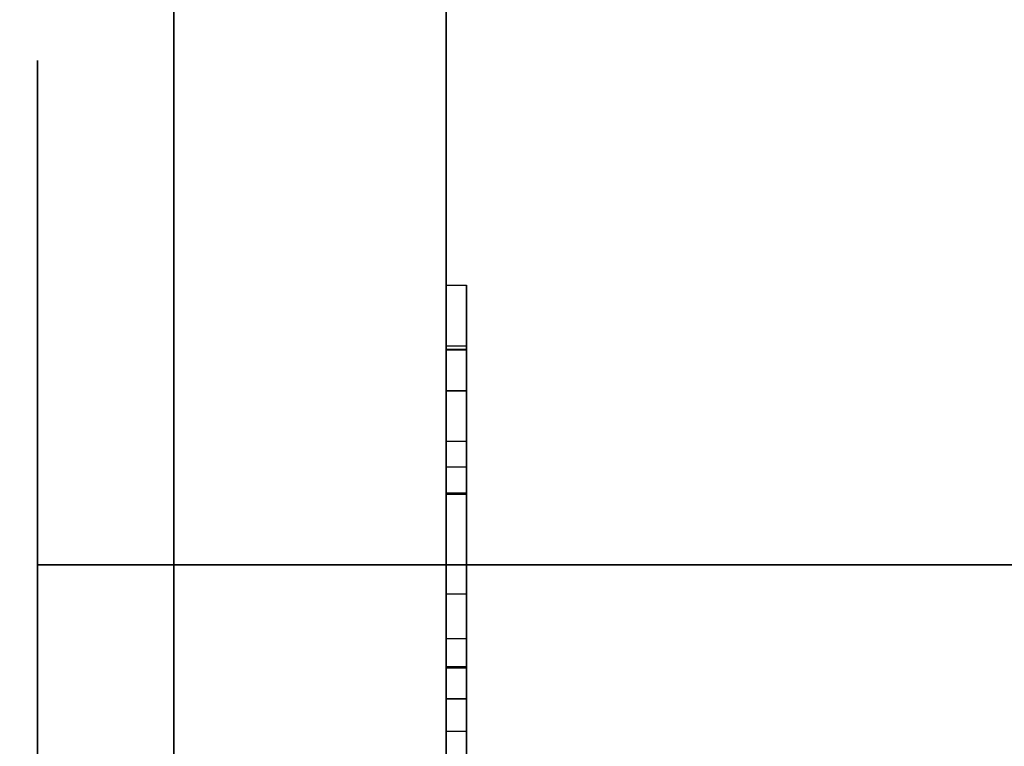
# Model space of a CAD drawing. Header units: millimetres. Extents: x 0 to 1524, y 0 to 1016.
# Tile 45 of 256: x 158.82 to 160.26, y 412 to 413.07. Entities that reach past the tile are written whole.
import ezdxf

# ---------------------------------------------------------------- set-up
doc = ezdxf.new("R2010")
doc.units = ezdxf.units.MM
doc.header["$LTSCALE"] = 83.82
doc.layers.get('0').update_dxf_attribs({"linetype": 'CONTINUOUS'})
doc.styles.get("Standard").update_dxf_attribs({"font": 'txt', "width": 0.8})
doc.dimstyles.new('DIMSTYLE_1', dxfattribs={"dimtxt": 15, "dimasz": 12, "dimexe": 0.18, "dimexo": 0.0625, "dimgap": 0.09, "dimtad": 1, "dimzin": 0, "dimdsep": 46, "dimtxsty": 'STANDARD', "dimblk": 'CLOSED', "dimblk1": 'CLOSED', "dimblk2": 'CLOSED', "dimcen": 0.09, "dimadec": 0, "dimazin": 0, "dimtp": 0.01, "dimtm": 0.01, "dimtfac": 1, "dimtofl": 0, "dimtmove": 0, "dimatfit": 3, "dimldrblk": 'CLOSED', "dimfxl": 1, "dimtolj": 1, "dimtzin": 0, "dimarcsym": 0})

# ---------------------------------------------------------------- blocks, each defined once
blk = doc.blocks.new('_CLOSED')
at = {"color": 0, "linetype": 'BYBLOCK'}
for p, q in [((0, 0), (-1, 0.20833)), ((-1, 0.20833), (-1, -0.20833)), ((-1, -0.20833), (0, 0)), ((-1, 0), (0, 0))]:
    blk.add_line(p, q, dxfattribs=at)
blk = doc.blocks.new('*D4')
at = {"color": 2, "linetype": 'CONTINUOUS'}
for p, q in [((230.4937, 451.2067), (62.2275, 451.2067)), ((63.2275, 451.2067), (63.2275, 415.0317)), ((63.2275, 378.8567), (63.2275, 415.0317)), ((168.9687, 378.8567), (62.2275, 378.8567))]:
    blk.add_line(p, q, dxfattribs=at)
at = {"color": 2, "linetype": 'CONTINUOUS', "xscale": 12, "yscale": 12, "zscale": 12}
for p, rotation in [((63.2275, 451.2067), 90), ((63.2275, 378.8567), 270)]:
    blk.add_blockref('_CLOSED', p, dxfattribs=dict(at, rotation=rotation))

msp = doc.modelspace()

# ---------------------------------------------------------------- linework, layer by layer
at = {"color": 6, "linetype": 'CONTINUOUS'}
for p, q in [((159.4437, 417.6567), (159.4437, 411.1567)), ((159.4437, 411.1567), (159.4437, 417.6567)), ((159.4437, 417.6567), (159.4437, 411.1567)), ((159.4437, 411.1567), (159.4437, 417.6567)), ((159.4437, 417.6567), (159.4437, 411.1567)), ((159.4437, 411.1567), (159.4437, 417.6567)), ((159.4437, 417.6567), (159.4437, 411.1567)), ((159.4437, 411.1567), (159.4437, 417.6567)), ((159.0437, 414.0067), (159.0437, 412.2667)), ((159.0437, 412.2667), (159.0437, 414.0067)), ((159.0437, 414.0067), (159.0437, 412.2667)), ((159.0437, 412.2667), (159.0437, 414.0067)), ((159.0437, 414.0067), (159.0437, 412.2667)), ((159.0437, 412.2667), (159.0437, 414.0067)), ((159.0437, 414.0067), (159.0437, 412.2667)), ((159.0437, 412.2667), (159.0437, 414.0067)), ((159.0437, 414.0067), (159.0437, 412.2667)), ((159.0437, 412.2667), (159.0437, 414.0067)), ((159.0437, 414.0067), (159.0437, 412.2667)), ((159.0437, 412.2667), (159.0437, 414.0067)), ((159.0437, 414.0067), (159.0437, 412.2667)), ((159.0437, 412.2667), (159.0437, 414.0067)), ((159.0437, 414.0067), (159.0437, 412.2667)), ((159.0437, 412.2667), (159.0437, 414.0067)), ((159.4437, 412.5828), (159.4437, 412.677)), ((159.4437, 412.677), (159.4437, 412.5819)), ((159.4437, 412.677), (159.4737, 412.677)), ((159.4437, 412.5828), (159.4437, 412.677)), ((159.4437, 412.677), (159.4437, 412.5819)), ((159.4437, 412.677), (159.4737, 412.677)), ((159.4437, 412.5828), (159.4437, 412.677)), ((159.4437, 412.677), (159.4437, 412.5819)), ((159.4437, 412.677), (159.4737, 412.677)), ((159.4437, 412.5828), (159.4437, 412.677)), ((159.4437, 412.677), (159.4437, 412.5819)), ((159.4437, 412.677), (159.4737, 412.677)), ((159.4737, 412.5819), (159.4737, 412.677)), ((159.4737, 412.677), (159.4737, 412.5828)), ((159.4737, 412.5819), (159.4737, 412.677)), ((159.4737, 412.677), (159.4737, 412.5828)), ((159.4737, 412.5819), (159.4737, 412.677)), ((159.4737, 412.677), (159.4737, 412.5828)), ((159.4737, 412.5819), (159.4737, 412.677)), ((159.4737, 412.677), (159.4737, 412.5828)), ((159.4437, 412.5881), (159.4437, 412.5222)), ((159.4437, 412.5217), (159.4437, 412.5881)), ((159.4437, 412.5881), (159.4737, 412.5881)), ((159.4437, 412.5881), (159.4437, 412.5222)), ((159.4437, 412.5217), (159.4437, 412.5881)), ((159.4437, 412.5881), (159.4737, 412.5881)), ((159.4437, 412.5881), (159.4437, 412.5222)), ((159.4437, 412.5217), (159.4437, 412.5881)), ((159.4437, 412.5881), (159.4737, 412.5881)), ((159.4437, 412.5881), (159.4437, 412.5222)), ((159.4437, 412.5217), (159.4437, 412.5881)), ((159.4437, 412.5881), (159.4737, 412.5881)), ((159.4437, 412.3724), (159.4437, 412.5828)), ((159.4437, 412.5828), (159.4737, 412.5828)), ((159.4437, 412.3724), (159.4437, 412.5828)), ((159.4437, 412.5828), (159.4737, 412.5828)), ((159.4437, 412.3724), (159.4437, 412.5828)), ((159.4437, 412.5828), (159.4737, 412.5828)), ((159.4437, 412.3724), (159.4437, 412.5828)), ((159.4437, 412.5828), (159.4737, 412.5828)), ((159.4437, 412.5819), (159.4437, 412.3701)), ((159.4437, 412.5819), (159.4737, 412.5819)), ((159.4437, 412.5819), (159.4437, 412.3701)), ((159.4437, 412.5819), (159.4737, 412.5819)), ((159.4437, 412.5819), (159.4437, 412.3701)), ((159.4437, 412.5819), (159.4737, 412.5819)), ((159.4437, 412.5819), (159.4437, 412.3701)), ((159.4437, 412.5819), (159.4737, 412.5819)), ((159.4737, 412.5881), (159.4737, 412.5217)), ((159.4737, 412.5222), (159.4737, 412.5881)), ((159.4737, 412.5881), (159.4737, 412.5217)), ((159.4737, 412.5222), (159.4737, 412.5881)), ((159.4737, 412.5881), (159.4737, 412.5217)), ((159.4737, 412.5222), (159.4737, 412.5881)), ((159.4737, 412.5881), (159.4737, 412.5217)), ((159.4737, 412.5222), (159.4737, 412.5881)), ((159.4737, 412.5828), (159.4737, 412.3724)), ((159.4737, 412.5828), (159.4737, 412.3724)), ((159.4737, 412.5828), (159.4737, 412.3724)), ((159.4737, 412.5828), (159.4737, 412.3724)), ((159.4737, 412.3701), (159.4737, 412.5819)), ((159.4737, 412.3701), (159.4737, 412.5819)), ((159.4737, 412.3701), (159.4737, 412.5819)), ((159.4737, 412.3701), (159.4737, 412.5819)), ((159.4437, 412.5222), (159.4437, 412.3719)), ((159.4437, 412.5222), (159.4737, 412.5222)), ((159.4437, 412.5222), (159.4437, 412.3719)), ((159.4437, 412.5222), (159.4737, 412.5222)), ((159.4437, 412.5222), (159.4437, 412.3719)), ((159.4437, 412.5222), (159.4737, 412.5222)), ((159.4437, 412.5222), (159.4437, 412.3719)), ((159.4437, 412.5222), (159.4737, 412.5222)), ((159.4437, 412.3703), (159.4437, 412.5217)), ((159.4437, 412.5217), (159.4737, 412.5217)), ((159.4437, 412.3703), (159.4437, 412.5217)), ((159.4437, 412.5217), (159.4737, 412.5217)), ((159.4437, 412.3703), (159.4437, 412.5217)), ((159.4437, 412.5217), (159.4737, 412.5217)), ((159.4437, 412.3703), (159.4437, 412.5217)), ((159.4437, 412.5217), (159.4737, 412.5217)), ((159.4737, 412.3719), (159.4737, 412.5222)), ((159.4737, 412.3719), (159.4737, 412.5222)), ((159.4737, 412.3719), (159.4737, 412.5222)), ((159.4737, 412.3719), (159.4737, 412.5222)), ((159.4737, 412.5217), (159.4737, 412.3703)), ((159.4737, 412.5217), (159.4737, 412.3703)), ((159.4737, 412.5217), (159.4737, 412.3703)), ((159.4737, 412.5217), (159.4737, 412.3703)), ((159.4437, 412.4104), (159.4437, 412.4474)), ((159.4437, 412.4104), (159.4437, 412.4474)), ((159.4437, 412.4104), (159.4437, 412.4474)), ((159.4437, 412.4104), (159.4437, 412.4474)), ((159.4737, 412.4474), (159.4737, 412.4104)), ((159.4737, 412.4474), (159.4737, 412.4104)), ((159.4737, 412.4474), (159.4737, 412.4104)), ((159.4737, 412.4474), (159.4737, 412.4104)), ((159.4437, 412.4104), (159.4737, 412.4104)), ((159.4437, 412.4104), (159.4737, 412.4104)), ((159.4437, 412.4104), (159.4737, 412.4104)), ((159.4437, 412.4104), (159.4737, 412.4104)), ((158.8437, 412.2667), (158.8437, 411.4667)), ((158.8437, 411.4667), (158.8437, 412.2667)), ((158.8437, 412.2667), (158.8437, 411.4667)), ((158.8437, 411.4667), (158.8437, 412.2667)), ((158.8437, 412.2667), (158.8437, 411.4667)), ((158.8437, 411.4667), (158.8437, 412.2667)), ((158.8437, 412.2667), (158.8437, 411.4667)), ((158.8437, 411.4667), (158.8437, 412.2667)), ((159.0437, 412.2667), (160.8876, 412.2667)), ((159.0437, 412.2667), (159.0437, 411.4667)), ((160.8437, 412.2667), (159.0437, 412.2667)), ((159.0437, 411.4667), (159.0437, 412.2667)), ((159.0437, 412.2667), (160.8437, 412.2667)), ((160.8876, 412.2667), (159.0437, 412.2667)), ((159.0437, 412.2667), (159.0437, 411.4667)), ((159.0437, 412.2667), (159.0437, 411.4667)), ((159.0437, 412.2667), (160.8876, 412.2667)), ((159.0437, 412.2667), (159.0437, 411.4667)), ((160.8437, 412.2667), (159.0437, 412.2667)), ((159.0437, 411.4667), (159.0437, 412.2667)), ((159.0437, 412.2667), (160.8437, 412.2667)), ((160.8876, 412.2667), (159.0437, 412.2667)), ((159.0437, 412.2667), (159.0437, 411.4667)), ((159.0437, 412.2667), (159.0437, 411.4667)), ((159.0437, 412.2667), (160.8876, 412.2667)), ((159.0437, 412.2667), (159.0437, 411.4667)), ((160.8437, 412.2667), (159.0437, 412.2667)), ((159.0437, 411.4667), (159.0437, 412.2667)), ((159.0437, 412.2667), (160.8437, 412.2667)), ((160.8876, 412.2667), (159.0437, 412.2667)), ((159.0437, 412.2667), (159.0437, 411.4667)), ((159.0437, 412.2667), (159.0437, 411.4667)), ((159.0437, 412.2667), (160.8876, 412.2667)), ((159.0437, 412.2667), (159.0437, 411.4667)), ((160.8437, 412.2667), (159.0437, 412.2667)), ((159.0437, 411.4667), (159.0437, 412.2667)), ((159.0437, 412.2667), (160.8437, 412.2667)), ((160.8876, 412.2667), (159.0437, 412.2667)), ((159.0437, 412.2667), (159.0437, 411.4667)), ((159.0437, 412.2667), (159.0437, 411.4667)), ((159.4437, 412.1585), (159.4437, 412.2233)), ((159.4437, 412.1585), (159.4437, 412.2233)), ((159.4437, 412.1585), (159.4437, 412.2233)), ((159.4437, 412.1585), (159.4437, 412.2233)), ((159.4737, 412.2233), (159.4737, 412.1585)), ((159.4737, 412.2233), (159.4737, 412.1585)), ((159.4737, 412.2233), (159.4737, 412.1585)), ((159.4737, 412.2233), (159.4737, 412.1585)), ((159.4437, 412.1175), (159.4437, 412.0224)), ((159.4437, 412.1175), (159.4437, 412.0224)), ((159.4437, 412.1175), (159.4437, 412.0224)), ((159.4437, 412.1175), (159.4437, 412.0224)), ((159.4437, 412.0696), (159.4437, 412.1148)), ((159.4437, 412.0696), (159.4437, 412.1148)), ((159.4437, 412.0696), (159.4437, 412.1148)), ((159.4437, 412.0696), (159.4437, 412.1148)), ((159.4737, 412.0224), (159.4737, 412.1175)), ((159.4737, 412.0224), (159.4737, 412.1175)), ((159.4737, 412.0224), (159.4737, 412.1175)), ((159.4737, 412.0224), (159.4737, 412.1175)), ((159.4737, 412.1148), (159.4737, 412.0696)), ((159.4737, 412.1148), (159.4737, 412.0696)), ((159.4737, 412.1148), (159.4737, 412.0696)), ((159.4737, 412.1148), (159.4737, 412.0696)), ((159.4437, 411.9937), (159.4437, 412.0696)), ((159.4737, 412.0696), (159.4437, 412.0696)), ((159.4437, 412.0696), (159.4737, 412.0696)), ((159.4437, 411.9937), (159.4437, 412.0696)), ((159.4737, 412.0696), (159.4437, 412.0696)), ((159.4437, 412.0696), (159.4737, 412.0696)), ((159.4437, 411.9937), (159.4437, 412.0696)), ((159.4737, 412.0696), (159.4437, 412.0696)), ((159.4437, 412.0696), (159.4737, 412.0696)), ((159.4437, 411.9937), (159.4437, 412.0696)), ((159.4737, 412.0696), (159.4437, 412.0696)), ((159.4437, 412.0696), (159.4737, 412.0696)), ((159.4737, 412.0696), (159.4737, 411.9937)), ((159.4737, 412.0696), (159.4737, 411.9937)), ((159.4737, 412.0696), (159.4737, 411.9937)), ((159.4737, 412.0696), (159.4737, 411.9937)), ((159.4437, 412.0224), (159.4437, 411.8198)), ((159.4437, 412.0224), (159.4737, 412.0224)), ((159.4437, 412.0224), (159.4437, 411.8198)), ((159.4437, 412.0224), (159.4737, 412.0224)), ((159.4437, 412.0224), (159.4437, 411.8198)), ((159.4437, 412.0224), (159.4737, 412.0224)), ((159.4437, 412.0224), (159.4437, 411.8198)), ((159.4437, 412.0224), (159.4737, 412.0224)), ((159.4737, 411.8198), (159.4737, 412.0224)), ((159.4737, 411.8198), (159.4737, 412.0224)), ((159.4737, 411.8198), (159.4737, 412.0224)), ((159.4737, 411.8198), (159.4737, 412.0224))]:
    msp.add_line(p, q, dxfattribs=at)
at = {"color": 7, "linetype": 'CONTINUOUS'}
for p, q in [((158.8437, 413.0067), (158.8437, 412.1067)), ((158.8437, 412.5067), (158.8437, 413.0067)), ((158.8437, 413.0067), (158.8437, 412.5067)), ((158.8437, 412.1067), (158.8437, 413.0067)), ((158.8437, 413.0067), (158.8437, 412.1067)), ((158.8437, 412.5067), (158.8437, 413.0067)), ((158.8437, 413.0067), (158.8437, 412.5067)), ((158.8437, 412.1067), (158.8437, 413.0067)), ((158.8437, 413.0067), (158.8437, 412.1067)), ((158.8437, 412.5067), (158.8437, 413.0067)), ((158.8437, 413.0067), (158.8437, 412.5067)), ((158.8437, 412.1067), (158.8437, 413.0067)), ((158.8437, 413.0067), (158.8437, 412.1067)), ((158.8437, 412.5067), (158.8437, 413.0067)), ((158.8437, 413.0067), (158.8437, 412.5067)), ((158.8437, 412.1067), (158.8437, 413.0067)), ((159.0437, 413.0067), (159.0437, 412.5067)), ((159.0437, 412.4035), (159.0437, 413.0067)), ((159.0437, 413.0067), (159.0437, 412.4035)), ((159.0437, 412.5067), (159.0437, 413.0067)), ((159.0437, 413.0067), (159.0437, 412.5067)), ((159.0437, 412.4035), (159.0437, 413.0067)), ((159.0437, 413.0067), (159.0437, 412.4035)), ((159.0437, 412.5067), (159.0437, 413.0067)), ((159.0437, 413.0067), (159.0437, 412.5067)), ((159.0437, 412.4035), (159.0437, 413.0067)), ((159.0437, 413.0067), (159.0437, 412.4035)), ((159.0437, 412.5067), (159.0437, 413.0067)), ((159.0437, 413.0067), (159.0437, 412.5067)), ((159.0437, 412.4035), (159.0437, 413.0067)), ((159.0437, 413.0067), (159.0437, 412.4035)), ((159.0437, 412.5067), (159.0437, 413.0067)), ((159.4437, 412.6772), (159.4437, 412.6381)), ((159.4437, 412.6772), (159.4437, 412.6381)), ((159.4437, 412.6772), (159.4437, 412.6381)), ((159.4437, 412.6772), (159.4437, 412.6381)), ((159.4437, 412.6405), (159.4437, 412.677)), ((159.4437, 412.6405), (159.4437, 412.677)), ((159.4437, 412.6405), (159.4437, 412.677)), ((159.4437, 412.6405), (159.4437, 412.677)), ((159.4737, 412.6381), (159.4737, 412.6772)), ((159.4737, 412.6381), (159.4737, 412.6772)), ((159.4737, 412.6381), (159.4737, 412.6772)), ((159.4737, 412.6381), (159.4737, 412.6772)), ((159.4737, 412.677), (159.4737, 412.6405)), ((159.4737, 412.677), (159.4737, 412.6405)), ((159.4737, 412.677), (159.4737, 412.6405)), ((159.4737, 412.677), (159.4737, 412.6405)), ((159.4437, 412.5166), (159.4437, 412.6405)), ((159.4437, 412.5166), (159.4437, 412.6405)), ((159.4437, 412.5166), (159.4437, 412.6405)), ((159.4437, 412.5166), (159.4437, 412.6405)), ((159.4437, 412.6381), (159.4437, 411.5347)), ((159.4437, 412.6381), (159.4437, 411.5347)), ((159.4437, 412.6381), (159.4437, 411.5347)), ((159.4437, 412.6381), (159.4437, 411.5347)), ((159.4737, 412.6405), (159.4737, 412.5166)), ((159.4737, 412.6405), (159.4737, 412.5166)), ((159.4737, 412.6405), (159.4737, 412.5166)), ((159.4737, 412.6405), (159.4737, 412.5166)), ((159.4737, 411.5347), (159.4737, 412.6381)), ((159.4737, 411.5347), (159.4737, 412.6381)), ((159.4737, 411.5347), (159.4737, 412.6381)), ((159.4737, 411.5347), (159.4737, 412.6381)), ((158.8437, 412.3667), (158.8437, 412.5067)), ((158.8437, 412.5067), (158.8437, 412.3667)), ((158.8437, 412.3667), (158.8437, 412.5067)), ((158.8437, 412.5067), (158.8437, 412.3667)), ((158.8437, 412.3667), (158.8437, 412.5067)), ((158.8437, 412.5067), (158.8437, 412.3667)), ((158.8437, 412.3667), (158.8437, 412.5067)), ((158.8437, 412.5067), (158.8437, 412.3667)), ((159.0437, 412.5067), (159.0437, 412.3667)), ((159.0437, 412.3667), (159.0437, 412.5067)), ((159.0437, 412.5067), (159.0437, 412.3667)), ((159.0437, 412.3667), (159.0437, 412.5067)), ((159.0437, 412.5067), (159.0437, 412.3667)), ((159.0437, 412.3667), (159.0437, 412.5067)), ((159.0437, 412.5067), (159.0437, 412.3667)), ((159.0437, 412.3667), (159.0437, 412.5067)), ((159.4437, 412.4844), (159.4437, 412.5166)), ((159.4437, 412.4844), (159.4437, 412.5166)), ((159.4437, 412.4844), (159.4437, 412.5166)), ((159.4437, 412.4844), (159.4437, 412.5166)), ((159.4737, 412.5166), (159.4737, 412.4844)), ((159.4737, 412.5166), (159.4737, 412.4844)), ((159.4737, 412.5166), (159.4737, 412.4844)), ((159.4737, 412.5166), (159.4737, 412.4844)), ((159.4437, 412.4474), (159.4437, 412.4845)), ((159.4437, 412.4474), (159.4437, 412.4845)), ((159.4437, 412.4474), (159.4437, 412.4845)), ((159.4437, 412.4474), (159.4437, 412.4845)), ((159.4737, 412.4844), (159.4737, 412.4474)), ((159.4737, 412.4844), (159.4737, 412.4474)), ((159.4737, 412.4844), (159.4737, 412.4474)), ((159.4737, 412.4844), (159.4737, 412.4474)), ((159.4737, 412.4474), (159.4437, 412.4474)), ((159.4737, 412.4474), (159.4437, 412.4474)), ((159.4737, 412.4474), (159.4437, 412.4474)), ((159.4737, 412.4474), (159.4437, 412.4474)), ((159.4437, 411.5367), (159.4437, 412.4104)), ((159.4437, 412.4104), (159.4737, 412.4104)), ((159.4437, 411.5367), (159.4437, 412.4104)), ((159.4437, 412.4104), (159.4737, 412.4104)), ((159.4437, 411.5367), (159.4437, 412.4104)), ((159.4437, 412.4104), (159.4737, 412.4104)), ((159.4437, 411.5367), (159.4437, 412.4104)), ((159.4437, 412.4104), (159.4737, 412.4104)), ((159.4737, 412.4104), (159.4737, 411.5367)), ((159.4737, 412.4104), (159.4737, 411.5367)), ((159.4737, 412.4104), (159.4737, 411.5367)), ((159.4737, 412.4104), (159.4737, 411.5367)), ((159.0437, 412.1067), (159.0437, 412.4035)), ((159.0437, 412.4035), (159.0437, 412.1067)), ((159.0437, 412.1067), (159.0437, 412.4035)), ((159.0437, 412.4035), (159.0437, 412.1067)), ((159.0437, 412.1067), (159.0437, 412.4035)), ((159.0437, 412.4035), (159.0437, 412.1067)), ((159.0437, 412.1067), (159.0437, 412.4035)), ((159.0437, 412.4035), (159.0437, 412.1067)), ((158.8437, 412.2667), (158.8437, 412.3667)), ((158.8437, 412.3667), (158.8437, 412.2667)), ((158.8437, 412.2667), (158.8437, 412.3667)), ((158.8437, 412.3667), (158.8437, 412.2667)), ((158.8437, 412.2667), (158.8437, 412.3667)), ((158.8437, 412.3667), (158.8437, 412.2667)), ((158.8437, 412.2667), (158.8437, 412.3667)), ((158.8437, 412.3667), (158.8437, 412.2667)), ((159.0437, 412.3667), (159.0437, 412.2667)), ((159.0437, 412.2667), (159.0437, 412.3667)), ((159.0437, 412.3667), (159.0437, 412.2667)), ((159.0437, 412.2667), (159.0437, 412.3667)), ((159.0437, 412.3667), (159.0437, 412.2667)), ((159.0437, 412.2667), (159.0437, 412.3667)), ((159.0437, 412.3667), (159.0437, 412.2667)), ((159.0437, 412.2667), (159.0437, 412.3667)), ((159.4437, 412.3337), (159.4437, 412.3724)), ((159.4437, 412.3724), (159.4737, 412.3724)), ((159.4437, 412.3337), (159.4437, 412.3724)), ((159.4437, 412.3724), (159.4737, 412.3724)), ((159.4437, 412.3337), (159.4437, 412.3724)), ((159.4437, 412.3724), (159.4737, 412.3724)), ((159.4437, 412.3337), (159.4437, 412.3724)), ((159.4437, 412.3724), (159.4737, 412.3724)), ((159.4437, 412.3719), (159.4437, 412.3337)), ((159.4737, 412.3719), (159.4437, 412.3719)), ((159.4437, 412.3719), (159.4437, 412.3337)), ((159.4737, 412.3719), (159.4437, 412.3719)), ((159.4437, 412.3719), (159.4437, 412.3337)), ((159.4737, 412.3719), (159.4437, 412.3719)), ((159.4437, 412.3719), (159.4437, 412.3337)), ((159.4737, 412.3719), (159.4437, 412.3719)), ((159.4437, 412.2233), (159.4437, 412.3703)), ((159.4437, 412.3703), (159.4737, 412.3703)), ((159.4437, 412.2233), (159.4437, 412.3703)), ((159.4437, 412.3703), (159.4737, 412.3703)), ((159.4437, 412.2233), (159.4437, 412.3703)), ((159.4437, 412.3703), (159.4737, 412.3703)), ((159.4437, 412.2233), (159.4437, 412.3703)), ((159.4437, 412.3703), (159.4737, 412.3703)), ((159.4437, 412.3701), (159.4437, 412.1955)), ((159.4737, 412.3701), (159.4437, 412.3701)), ((159.4437, 412.3701), (159.4437, 412.1955)), ((159.4737, 412.3701), (159.4437, 412.3701)), ((159.4437, 412.3701), (159.4437, 412.1955)), ((159.4737, 412.3701), (159.4437, 412.3701)), ((159.4437, 412.3701), (159.4437, 412.1955)), ((159.4737, 412.3701), (159.4437, 412.3701)), ((159.4737, 412.3724), (159.4737, 412.3337)), ((159.4737, 412.3724), (159.4737, 412.3337)), ((159.4737, 412.3724), (159.4737, 412.3337)), ((159.4737, 412.3724), (159.4737, 412.3337)), ((159.4737, 412.3337), (159.4737, 412.3719)), ((159.4737, 412.3337), (159.4737, 412.3719)), ((159.4737, 412.3337), (159.4737, 412.3719)), ((159.4737, 412.3337), (159.4737, 412.3719)), ((159.4737, 412.3703), (159.4737, 412.2233)), ((159.4737, 412.3703), (159.4737, 412.2233)), ((159.4737, 412.3703), (159.4737, 412.2233)), ((159.4737, 412.3703), (159.4737, 412.2233)), ((159.4737, 412.1955), (159.4737, 412.3701)), ((159.4737, 412.1955), (159.4737, 412.3701)), ((159.4737, 412.1955), (159.4737, 412.3701)), ((159.4737, 412.1955), (159.4737, 412.3701)), ((159.4437, 412.3214), (159.4437, 412.3337)), ((159.4437, 412.3337), (159.4437, 412.3214)), ((159.4437, 412.3214), (159.4437, 412.3337)), ((159.4437, 412.3337), (159.4437, 412.3214)), ((159.4437, 412.3214), (159.4437, 412.3337)), ((159.4437, 412.3337), (159.4437, 412.3214)), ((159.4437, 412.3214), (159.4437, 412.3337)), ((159.4437, 412.3337), (159.4437, 412.3214)), ((159.4737, 412.3214), (159.4737, 412.3337)), ((159.4737, 412.3337), (159.4737, 412.3214)), ((159.4737, 412.3214), (159.4737, 412.3337)), ((159.4737, 412.3337), (159.4737, 412.3214)), ((159.4737, 412.3214), (159.4737, 412.3337)), ((159.4737, 412.3337), (159.4737, 412.3214)), ((159.4737, 412.3214), (159.4737, 412.3337)), ((159.4737, 412.3337), (159.4737, 412.3214)), ((158.8437, 412.2667), (159.0437, 412.2667)), ((158.8437, 411.4667), (158.8437, 412.2667)), ((158.8437, 412.2667), (158.8437, 411.4667)), ((159.0437, 412.2667), (158.8437, 412.2667)), ((159.0437, 412.2667), (158.8437, 412.2667)), ((158.8437, 412.2667), (159.0437, 412.2667)), ((158.8437, 412.2667), (159.0437, 412.2667)), ((158.8437, 411.4667), (158.8437, 412.2667)), ((158.8437, 412.2667), (158.8437, 411.4667)), ((159.0437, 412.2667), (158.8437, 412.2667)), ((159.0437, 412.2667), (158.8437, 412.2667)), ((158.8437, 412.2667), (159.0437, 412.2667)), ((158.8437, 412.2667), (159.0437, 412.2667)), ((158.8437, 411.4667), (158.8437, 412.2667)), ((158.8437, 412.2667), (158.8437, 411.4667)), ((159.0437, 412.2667), (158.8437, 412.2667)), ((159.0437, 412.2667), (158.8437, 412.2667)), ((158.8437, 412.2667), (159.0437, 412.2667)), ((158.8437, 412.2667), (159.0437, 412.2667)), ((158.8437, 411.4667), (158.8437, 412.2667)), ((158.8437, 412.2667), (158.8437, 411.4667)), ((159.0437, 412.2667), (158.8437, 412.2667)), ((159.0437, 412.2667), (158.8437, 412.2667)), ((158.8437, 412.2667), (159.0437, 412.2667)), ((159.0437, 412.2667), (159.0437, 411.4667)), ((159.0437, 411.4667), (159.0437, 412.2667)), ((159.0437, 412.2667), (159.0437, 411.4667)), ((159.0437, 411.4667), (159.0437, 412.2667)), ((159.0437, 412.2667), (159.0437, 411.4667)), ((159.0437, 411.4667), (159.0437, 412.2667)), ((159.0437, 412.2667), (159.0437, 411.4667)), ((159.0437, 411.4667), (159.0437, 412.2667)), ((159.4737, 412.2233), (159.4437, 412.2233)), ((159.4737, 412.2233), (159.4437, 412.2233)), ((159.4737, 412.2233), (159.4437, 412.2233)), ((159.4737, 412.2233), (159.4437, 412.2233)), ((159.4437, 412.1955), (159.4437, 412.1175)), ((159.4437, 412.1955), (159.4437, 412.1175)), ((159.4437, 412.1955), (159.4437, 412.1175)), ((159.4437, 412.1955), (159.4437, 412.1175)), ((159.4737, 412.1175), (159.4737, 412.1955)), ((159.4737, 412.1175), (159.4737, 412.1955)), ((159.4737, 412.1175), (159.4737, 412.1955)), ((159.4737, 412.1175), (159.4737, 412.1955)), ((159.4437, 412.1148), (159.4437, 412.1585)), ((159.4437, 412.1585), (159.4737, 412.1585)), ((159.4437, 412.1148), (159.4437, 412.1585)), ((159.4437, 412.1585), (159.4737, 412.1585)), ((159.4437, 412.1148), (159.4437, 412.1585)), ((159.4437, 412.1585), (159.4737, 412.1585)), ((159.4437, 412.1148), (159.4437, 412.1585)), ((159.4437, 412.1585), (159.4737, 412.1585)), ((159.4737, 412.1585), (159.4737, 412.1148)), ((159.4737, 412.1585), (159.4737, 412.1148)), ((159.4737, 412.1585), (159.4737, 412.1148)), ((159.4737, 412.1585), (159.4737, 412.1148)), ((159.4437, 412.1175), (159.4737, 412.1175)), ((159.4437, 412.1175), (159.4737, 412.1175)), ((159.4437, 412.1175), (159.4737, 412.1175)), ((159.4437, 412.1175), (159.4737, 412.1175)), ((159.4737, 412.1148), (159.4437, 412.1148)), ((159.4737, 412.1148), (159.4437, 412.1148)), ((159.4737, 412.1148), (159.4437, 412.1148)), ((159.4737, 412.1148), (159.4437, 412.1148)), ((158.8437, 412.1067), (158.8437, 411.3667)), ((158.8437, 411.3667), (158.8437, 412.1067)), ((158.8437, 412.1067), (158.8437, 411.3667)), ((158.8437, 411.3667), (158.8437, 412.1067)), ((158.8437, 412.1067), (158.8437, 411.3667)), ((158.8437, 411.3667), (158.8437, 412.1067)), ((158.8437, 412.1067), (158.8437, 411.3667)), ((158.8437, 411.3667), (158.8437, 412.1067)), ((159.0437, 411.3667), (159.0437, 412.1067)), ((159.0437, 412.1067), (159.0437, 411.3667)), ((159.0437, 411.3667), (159.0437, 412.1067)), ((159.0437, 412.1067), (159.0437, 411.3667)), ((159.0437, 411.3667), (159.0437, 412.1067)), ((159.0437, 412.1067), (159.0437, 411.3667)), ((159.0437, 411.3667), (159.0437, 412.1067)), ((159.0437, 412.1067), (159.0437, 411.3667))]:
    msp.add_line(p, q, dxfattribs=at)
at = {"color": 6, "linetype": 'CONTINUOUS'}
for points in [[(159.4437, 412.4067), (159.4437, 412.4843), (159.4437, 412.5591), (159.4437, 412.628), (159.4437, 412.6895), (159.4437, 412.739), (159.4437, 412.7759), (159.4437, 412.7988), (159.4437, 412.8067), (159.4437, 412.799), (159.4437, 412.7765), (159.4437, 412.7398), (159.4437, 412.6895), (159.4437, 412.6292), (159.4437, 412.5604), (159.4437, 412.4857), (159.4437, 412.4067)], [(159.4437, 412.4067), (159.4437, 412.4843), (159.4437, 412.5591), (159.4437, 412.628), (159.4437, 412.6895), (159.4437, 412.739), (159.4437, 412.7759), (159.4437, 412.7988), (159.4437, 412.8067), (159.4437, 412.799), (159.4437, 412.7765), (159.4437, 412.7398), (159.4437, 412.6895), (159.4437, 412.6292), (159.4437, 412.5604), (159.4437, 412.4857), (159.4437, 412.4067)], [(159.4437, 412.4067), (159.4437, 412.4843), (159.4437, 412.5591), (159.4437, 412.628), (159.4437, 412.6895), (159.4437, 412.739), (159.4437, 412.7759), (159.4437, 412.7988), (159.4437, 412.8067), (159.4437, 412.799), (159.4437, 412.7765), (159.4437, 412.7398), (159.4437, 412.6895), (159.4437, 412.6292), (159.4437, 412.5604), (159.4437, 412.4857), (159.4437, 412.4067)], [(159.4437, 412.4067), (159.4437, 412.4843), (159.4437, 412.5591), (159.4437, 412.628), (159.4437, 412.6895), (159.4437, 412.739), (159.4437, 412.7759), (159.4437, 412.7988), (159.4437, 412.8067), (159.4437, 412.799), (159.4437, 412.7765), (159.4437, 412.7398), (159.4437, 412.6895), (159.4437, 412.6292), (159.4437, 412.5604), (159.4437, 412.4857), (159.4437, 412.4067)], [(159.4437, 412.4067), (159.4437, 412.4843), (159.4437, 412.5591), (159.4437, 412.628), (159.4437, 412.6895), (159.4437, 412.739), (159.4437, 412.7759), (159.4437, 412.7988), (159.4437, 412.8067), (159.4437, 412.799), (159.4437, 412.7765), (159.4437, 412.7398), (159.4437, 412.6895), (159.4437, 412.6292), (159.4437, 412.5604), (159.4437, 412.4857), (159.4437, 412.4067)], [(159.4437, 412.4067), (159.4437, 412.4843), (159.4437, 412.5591), (159.4437, 412.628), (159.4437, 412.6895), (159.4437, 412.739), (159.4437, 412.7759), (159.4437, 412.7988), (159.4437, 412.8067), (159.4437, 412.799), (159.4437, 412.7765), (159.4437, 412.7398), (159.4437, 412.6895), (159.4437, 412.6292), (159.4437, 412.5604), (159.4437, 412.4857), (159.4437, 412.4067)], [(159.4437, 412.4067), (159.4437, 412.4843), (159.4437, 412.5591), (159.4437, 412.628), (159.4437, 412.6895), (159.4437, 412.739), (159.4437, 412.7759), (159.4437, 412.7988), (159.4437, 412.8067), (159.4437, 412.799), (159.4437, 412.7765), (159.4437, 412.7398), (159.4437, 412.6895), (159.4437, 412.6292), (159.4437, 412.5604), (159.4437, 412.4857), (159.4437, 412.4067)], [(159.4437, 412.4067), (159.4437, 412.4843), (159.4437, 412.5591), (159.4437, 412.628), (159.4437, 412.6895), (159.4437, 412.739), (159.4437, 412.7759), (159.4437, 412.7988), (159.4437, 412.8067), (159.4437, 412.799), (159.4437, 412.7765), (159.4437, 412.7398), (159.4437, 412.6895), (159.4437, 412.6292), (159.4437, 412.5604), (159.4437, 412.4857), (159.4437, 412.4067)], [(159.4437, 412.4067), (159.4437, 412.329), (159.4437, 412.2542), (159.4437, 412.1853), (159.4437, 412.1238), (159.4437, 412.0743), (159.4437, 412.0374), (159.4437, 412.0145), (159.4437, 412.0067), (159.4437, 412.0143), (159.4437, 412.0368), (159.4437, 412.0735), (159.4437, 412.1238), (159.4437, 412.1841), (159.4437, 412.2529), (159.4437, 412.3276), (159.4437, 412.4067)], [(159.4437, 412.4067), (159.4437, 412.329), (159.4437, 412.2542), (159.4437, 412.1853), (159.4437, 412.1238), (159.4437, 412.0743), (159.4437, 412.0374), (159.4437, 412.0145), (159.4437, 412.0067), (159.4437, 412.0143), (159.4437, 412.0368), (159.4437, 412.0735), (159.4437, 412.1238), (159.4437, 412.1841), (159.4437, 412.2529), (159.4437, 412.3276), (159.4437, 412.4067)], [(159.4437, 412.4067), (159.4437, 412.329), (159.4437, 412.2542), (159.4437, 412.1853), (159.4437, 412.1238), (159.4437, 412.0743), (159.4437, 412.0374), (159.4437, 412.0145), (159.4437, 412.0067), (159.4437, 412.0143), (159.4437, 412.0368), (159.4437, 412.0735), (159.4437, 412.1238), (159.4437, 412.1841), (159.4437, 412.2529), (159.4437, 412.3276), (159.4437, 412.4067)], [(159.4437, 412.4067), (159.4437, 412.329), (159.4437, 412.2542), (159.4437, 412.1853), (159.4437, 412.1238), (159.4437, 412.0743), (159.4437, 412.0374), (159.4437, 412.0145), (159.4437, 412.0067), (159.4437, 412.0143), (159.4437, 412.0368), (159.4437, 412.0735), (159.4437, 412.1238), (159.4437, 412.1841), (159.4437, 412.2529), (159.4437, 412.3276), (159.4437, 412.4067)], [(159.4437, 412.4067), (159.4437, 412.329), (159.4437, 412.2542), (159.4437, 412.1853), (159.4437, 412.1238), (159.4437, 412.0743), (159.4437, 412.0374), (159.4437, 412.0145), (159.4437, 412.0067), (159.4437, 412.0143), (159.4437, 412.0368), (159.4437, 412.0735), (159.4437, 412.1238), (159.4437, 412.1841), (159.4437, 412.2529), (159.4437, 412.3276), (159.4437, 412.4067)], [(159.4437, 412.4067), (159.4437, 412.329), (159.4437, 412.2542), (159.4437, 412.1853), (159.4437, 412.1238), (159.4437, 412.0743), (159.4437, 412.0374), (159.4437, 412.0145), (159.4437, 412.0067), (159.4437, 412.0143), (159.4437, 412.0368), (159.4437, 412.0735), (159.4437, 412.1238), (159.4437, 412.1841), (159.4437, 412.2529), (159.4437, 412.3276), (159.4437, 412.4067)], [(159.4437, 412.4067), (159.4437, 412.329), (159.4437, 412.2542), (159.4437, 412.1853), (159.4437, 412.1238), (159.4437, 412.0743), (159.4437, 412.0374), (159.4437, 412.0145), (159.4437, 412.0067), (159.4437, 412.0143), (159.4437, 412.0368), (159.4437, 412.0735), (159.4437, 412.1238), (159.4437, 412.1841), (159.4437, 412.2529), (159.4437, 412.3276), (159.4437, 412.4067)], [(159.4437, 412.4067), (159.4437, 412.329), (159.4437, 412.2542), (159.4437, 412.1853), (159.4437, 412.1238), (159.4437, 412.0743), (159.4437, 412.0374), (159.4437, 412.0145), (159.4437, 412.0067), (159.4437, 412.0143), (159.4437, 412.0368), (159.4437, 412.0735), (159.4437, 412.1238), (159.4437, 412.1841), (159.4437, 412.2529), (159.4437, 412.3276), (159.4437, 412.4067)], [(158.8437, 412.2667), (158.8475, 412.2667), (158.8588, 412.2667), (158.8771, 412.2667), (158.9022, 412.2667), (158.9324, 412.2667), (158.9668, 412.2667), (159.0041, 412.2667), (159.0437, 412.2667)], [(159.0437, 412.2667), (159.0048, 412.2667), (158.9674, 412.2667), (158.933, 412.2667), (158.9022, 412.2667), (158.8775, 412.2667), (158.859, 412.2667), (158.8476, 412.2667), (158.8437, 412.2667)], [(158.8437, 412.2667), (158.8475, 412.2667), (158.8588, 412.2667), (158.8771, 412.2667), (158.9022, 412.2667), (158.9324, 412.2667), (158.9668, 412.2667), (159.0041, 412.2667), (159.0437, 412.2667)], [(159.0437, 412.2667), (159.0048, 412.2667), (158.9674, 412.2667), (158.933, 412.2667), (158.9022, 412.2667), (158.8775, 412.2667), (158.859, 412.2667), (158.8476, 412.2667), (158.8437, 412.2667)], [(158.8437, 412.2667), (158.8475, 412.2667), (158.8588, 412.2667), (158.8771, 412.2667), (158.9022, 412.2667), (158.9324, 412.2667), (158.9668, 412.2667), (159.0041, 412.2667), (159.0437, 412.2667)], [(159.0437, 412.2667), (159.0048, 412.2667), (158.9674, 412.2667), (158.933, 412.2667), (158.9022, 412.2667), (158.8775, 412.2667), (158.859, 412.2667), (158.8476, 412.2667), (158.8437, 412.2667)], [(158.8437, 412.2667), (158.8475, 412.2667), (158.8588, 412.2667), (158.8771, 412.2667), (158.9022, 412.2667), (158.9324, 412.2667), (158.9668, 412.2667), (159.0041, 412.2667), (159.0437, 412.2667)], [(159.0437, 412.2667), (159.0048, 412.2667), (158.9674, 412.2667), (158.933, 412.2667), (158.9022, 412.2667), (158.8775, 412.2667), (158.859, 412.2667), (158.8476, 412.2667), (158.8437, 412.2667)]]:
    msp.add_lwpolyline(points, dxfattribs=at)
at = {"color": 7, "linetype": 'CONTINUOUS'}
for points in [[(159.0437, 412.4067), (159.0437, 412.4395), (159.0437, 412.4711), (159.0437, 412.5002), (159.0437, 412.5262), (159.0437, 412.5471), (159.0437, 412.5627), (159.0437, 412.5724), (159.0437, 412.5757), (159.0437, 412.5725), (159.0437, 412.563), (159.0437, 412.5475), (159.0437, 412.5262), (159.0437, 412.5007), (159.0437, 412.4716), (159.0437, 412.4401), (159.0437, 412.4067)], [(159.0437, 412.4067), (159.0437, 412.4395), (159.0437, 412.4711), (159.0437, 412.5002), (159.0437, 412.5262), (159.0437, 412.5471), (159.0437, 412.5627), (159.0437, 412.5724), (159.0437, 412.5757), (159.0437, 412.5725), (159.0437, 412.563), (159.0437, 412.5475), (159.0437, 412.5262), (159.0437, 412.5007), (159.0437, 412.4716), (159.0437, 412.4401), (159.0437, 412.4067)], [(159.0437, 412.4067), (159.0437, 412.4395), (159.0437, 412.4711), (159.0437, 412.5002), (159.0437, 412.5262), (159.0437, 412.5471), (159.0437, 412.5627), (159.0437, 412.5724), (159.0437, 412.5757), (159.0437, 412.5725), (159.0437, 412.563), (159.0437, 412.5475), (159.0437, 412.5262), (159.0437, 412.5007), (159.0437, 412.4716), (159.0437, 412.4401), (159.0437, 412.4067)], [(159.0437, 412.4067), (159.0437, 412.4395), (159.0437, 412.4711), (159.0437, 412.5002), (159.0437, 412.5262), (159.0437, 412.5471), (159.0437, 412.5627), (159.0437, 412.5724), (159.0437, 412.5757), (159.0437, 412.5725), (159.0437, 412.563), (159.0437, 412.5475), (159.0437, 412.5262), (159.0437, 412.5007), (159.0437, 412.4716), (159.0437, 412.4401), (159.0437, 412.4067)], [(159.0437, 412.4067), (159.0437, 412.4395), (159.0437, 412.4711), (159.0437, 412.5002), (159.0437, 412.5262), (159.0437, 412.5471), (159.0437, 412.5627), (159.0437, 412.5724), (159.0437, 412.5757), (159.0437, 412.5725), (159.0437, 412.563), (159.0437, 412.5475), (159.0437, 412.5262), (159.0437, 412.5007), (159.0437, 412.4716), (159.0437, 412.4401), (159.0437, 412.4067)], [(159.0437, 412.4067), (159.0437, 412.4395), (159.0437, 412.4711), (159.0437, 412.5002), (159.0437, 412.5262), (159.0437, 412.5471), (159.0437, 412.5627), (159.0437, 412.5724), (159.0437, 412.5757), (159.0437, 412.5725), (159.0437, 412.563), (159.0437, 412.5475), (159.0437, 412.5262), (159.0437, 412.5007), (159.0437, 412.4716), (159.0437, 412.4401), (159.0437, 412.4067)], [(159.0437, 412.4067), (159.0437, 412.4395), (159.0437, 412.4711), (159.0437, 412.5002), (159.0437, 412.5262), (159.0437, 412.5471), (159.0437, 412.5627), (159.0437, 412.5724), (159.0437, 412.5757), (159.0437, 412.5725), (159.0437, 412.563), (159.0437, 412.5475), (159.0437, 412.5262), (159.0437, 412.5007), (159.0437, 412.4716), (159.0437, 412.4401), (159.0437, 412.4067)], [(159.0437, 412.4067), (159.0437, 412.4395), (159.0437, 412.4711), (159.0437, 412.5002), (159.0437, 412.5262), (159.0437, 412.5471), (159.0437, 412.5627), (159.0437, 412.5724), (159.0437, 412.5757), (159.0437, 412.5725), (159.0437, 412.563), (159.0437, 412.5475), (159.0437, 412.5262), (159.0437, 412.5007), (159.0437, 412.4716), (159.0437, 412.4401), (159.0437, 412.4067)], [(159.0437, 412.4067), (159.0437, 412.3738), (159.0437, 412.3422), (159.0437, 412.3131), (159.0437, 412.2871), (159.0437, 412.2662), (159.0437, 412.2506), (159.0437, 412.2409), (159.0437, 412.2376), (159.0437, 412.2408), (159.0437, 412.2504), (159.0437, 412.2658), (159.0437, 412.2871), (159.0437, 412.3126), (159.0437, 412.3417), (159.0437, 412.3732), (159.0437, 412.4067)], [(159.0437, 412.4067), (159.0437, 412.3738), (159.0437, 412.3422), (159.0437, 412.3131), (159.0437, 412.2871), (159.0437, 412.2662), (159.0437, 412.2506), (159.0437, 412.2409), (159.0437, 412.2376), (159.0437, 412.2408), (159.0437, 412.2504), (159.0437, 412.2658), (159.0437, 412.2871), (159.0437, 412.3126), (159.0437, 412.3417), (159.0437, 412.3732), (159.0437, 412.4067)], [(159.0437, 412.4067), (159.0437, 412.3738), (159.0437, 412.3422), (159.0437, 412.3131), (159.0437, 412.2871), (159.0437, 412.2662), (159.0437, 412.2506), (159.0437, 412.2409), (159.0437, 412.2376), (159.0437, 412.2408), (159.0437, 412.2504), (159.0437, 412.2658), (159.0437, 412.2871), (159.0437, 412.3126), (159.0437, 412.3417), (159.0437, 412.3732), (159.0437, 412.4067)], [(159.0437, 412.4067), (159.0437, 412.3738), (159.0437, 412.3422), (159.0437, 412.3131), (159.0437, 412.2871), (159.0437, 412.2662), (159.0437, 412.2506), (159.0437, 412.2409), (159.0437, 412.2376), (159.0437, 412.2408), (159.0437, 412.2504), (159.0437, 412.2658), (159.0437, 412.2871), (159.0437, 412.3126), (159.0437, 412.3417), (159.0437, 412.3732), (159.0437, 412.4067)], [(159.0437, 412.4067), (159.0437, 412.3738), (159.0437, 412.3422), (159.0437, 412.3131), (159.0437, 412.2871), (159.0437, 412.2662), (159.0437, 412.2506), (159.0437, 412.2409), (159.0437, 412.2376), (159.0437, 412.2408), (159.0437, 412.2504), (159.0437, 412.2658), (159.0437, 412.2871), (159.0437, 412.3126), (159.0437, 412.3417), (159.0437, 412.3732), (159.0437, 412.4067)], [(159.0437, 412.4067), (159.0437, 412.3738), (159.0437, 412.3422), (159.0437, 412.3131), (159.0437, 412.2871), (159.0437, 412.2662), (159.0437, 412.2506), (159.0437, 412.2409), (159.0437, 412.2376), (159.0437, 412.2408), (159.0437, 412.2504), (159.0437, 412.2658), (159.0437, 412.2871), (159.0437, 412.3126), (159.0437, 412.3417), (159.0437, 412.3732), (159.0437, 412.4067)], [(159.0437, 412.4067), (159.0437, 412.3738), (159.0437, 412.3422), (159.0437, 412.3131), (159.0437, 412.2871), (159.0437, 412.2662), (159.0437, 412.2506), (159.0437, 412.2409), (159.0437, 412.2376), (159.0437, 412.2408), (159.0437, 412.2504), (159.0437, 412.2658), (159.0437, 412.2871), (159.0437, 412.3126), (159.0437, 412.3417), (159.0437, 412.3732), (159.0437, 412.4067)], [(159.0437, 412.4067), (159.0437, 412.3738), (159.0437, 412.3422), (159.0437, 412.3131), (159.0437, 412.2871), (159.0437, 412.2662), (159.0437, 412.2506), (159.0437, 412.2409), (159.0437, 412.2376), (159.0437, 412.2408), (159.0437, 412.2504), (159.0437, 412.2658), (159.0437, 412.2871), (159.0437, 412.3126), (159.0437, 412.3417), (159.0437, 412.3732), (159.0437, 412.4067)]]:
    msp.add_lwpolyline(points, dxfattribs=at)

# ---------------------------------------------------------------- dimensions: what is measured, and where the dimension line sits
at = {"color": 2, "linetype": 'CONTINUOUS'}
dim = msp.add_linear_dim(base=(63.2275, 451.2067), p1=(168.9687, 378.8567), p2=(230.4937, 451.2067), angle=90, dimstyle='DIMSTYLE_1', dxfattribs=at)
dim.commit()
dim.dimension.update_dxf_attribs({"geometry": '*D4', "text_midpoint": (59.4775, 385.0317), "dimtype": 160})

doc.saveas('drawing.dxf')
